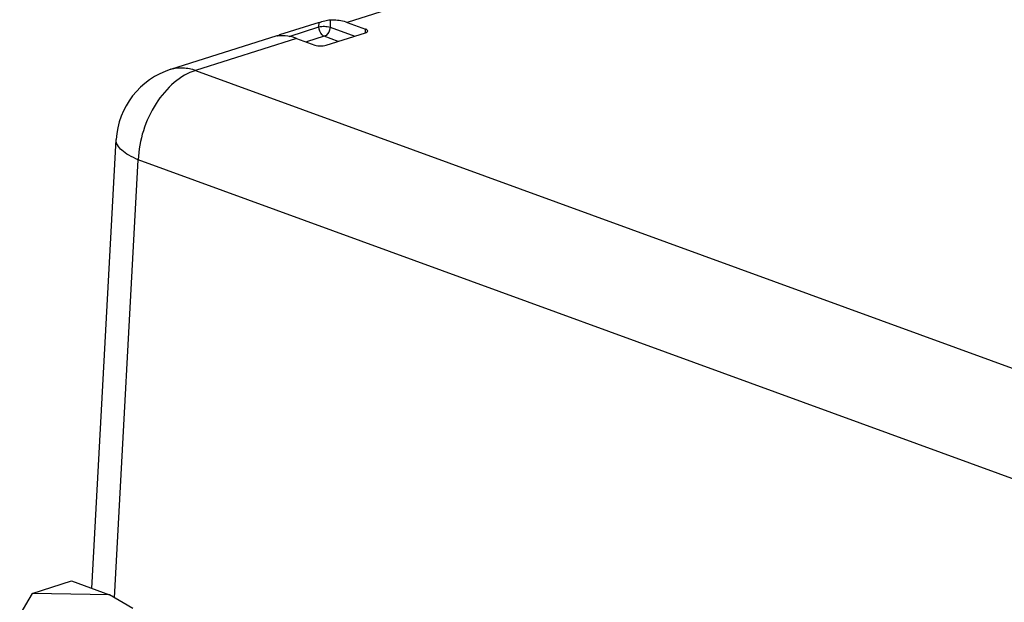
# Model space of a CAD drawing. Header units: millimetres. Extents: x 0 to 210, y 0 to 297.
# Tile 17 of 27: x 63 to 78, y 232 to 241. Entities that reach past the tile are written whole.
import ezdxf

# ---------------------------------------------------------------- set-up
doc = ezdxf.new("R2010")
doc.units = ezdxf.units.MM
doc.header["$LTSCALE"] = 19.36
doc.layers.get('0').update_dxf_attribs({"linetype": 'CONTINUOUS'})

msp = doc.modelspace()

# ---------------------------------------------------------------- linework, layer by layer
at = {"color": 9, "linetype": 'CONTINUOUS'}
for p, q in [((76.19235, 243.56325), (67.68416, 240.87117)), ((66.79472, 240.65628), (67.25059, 240.80052)), ((67.25059, 240.80052), (67.25163, 240.869)), ((67.42196, 240.90984), (67.42026, 240.79733)), ((67.42026, 240.79733), (67.79915, 240.65904)), ((67.96453, 240.71075), (67.9654, 240.76852)), ((66.90843, 240.62572), (65.359, 240.13547)), ((66.64828, 240.6781), (66.64807, 240.66436)), ((67.33236, 240.65724), (67.05903, 240.57076)), ((67.54647, 240.57909), (67.33236, 240.65724)), ((64.97993, 240.15138), (64.98035, 240.15151)), ((65.359, 240.13547), (95.37856, 229.17876)), ((64.1144, 232.04853), (64.48075, 238.76419)), ((94.50031, 227.80748), (64.48075, 238.76419))]:
    msp.add_line(p, q, dxfattribs=at)
at = {"color": 7, "linetype": 'CONTINUOUS'}
for p, q in [((67.25163, 240.869), (66.64828, 240.6781)), ((67.68416, 240.87117), (67.9654, 240.76852)), ((64.97993, 240.15138), (66.61095, 240.66745)), ((66.90843, 240.62572), (67.18967, 240.52307)), ((67.35934, 240.51988), (67.96268, 240.71078)), ((63.76835, 232.19191), (64.14371, 239.07265)), ((62.85573, 232.11598), (63.45601, 232.30591)), ((63.45601, 232.30591), (64.03737, 232.09373)), ((62.85573, 232.11598), (62.66274, 231.79374)), ((64.03737, 232.09373), (62.85573, 232.11598)), ((64.39711, 231.88263), (64.03737, 232.09373))]:
    msp.add_line(p, q, dxfattribs=at)
for centre, radius, start, end in [((67.04467, 239.42477), 1.31451, 107.550588, 107.835461), ((66.69005, 240.11484), 0.55129, 90.112224, 94.559316), ((65.34201, 239.00722), 1.20009, 107.539287, 176.874448)]:
    msp.add_arc(centre, radius, start, end, dxfattribs=at)
at = {"color": 9, "linetype": 'CONTINUOUS'}
for points, knots in [([(67.33236, 240.65724), (67.32055, 240.66155), (67.27251, 240.69436), (67.24992, 240.75627), (67.25059, 240.80052)], [0, 0, 0, 0, 0.22117344, 1, 1, 1, 1]), ([(67.25059, 240.80052), (67.27793, 240.80917), (67.33579, 240.81365), (67.39353, 240.80708), (67.42026, 240.79733)], [0, 0, 0, 0, 0.50195042, 1, 1, 1, 1]), ([(67.42026, 240.79733), (67.42003, 240.78206), (67.41112, 240.72649), (67.37193, 240.66976), (67.33236, 240.65724)], [0, 0, 0, 0, 0.26899906, 1, 1, 1, 1]), ([(64.98035, 240.15151), (65.03948, 240.17018), (65.16964, 240.18624), (65.29693, 240.15812), (65.359, 240.13547)], [0, 0, 0, 0, 0.48412232, 1, 1, 1, 1]), ([(65.359, 240.13547), (65.23978, 240.09775), (65.0038, 239.95415), (64.73083, 239.62712), (64.54136, 239.21767), (64.48601, 238.91483), (64.48075, 238.76419)], [0, 0, 0, 0, 0.21877489, 0.46891561, 0.73627955, 1, 1, 1, 1]), ([(64.48076, 238.76419), (64.43054, 238.78433), (64.34115, 238.82572), (64.23107, 238.90073), (64.15941, 238.98163), (64.14221, 239.04494), (64.14372, 239.07265)], [0, 0, 0, 0, 0.33762738, 0.61242304, 0.82680929, 1, 1, 1, 1])]:
    msp.add_open_spline(points, degree=3, knots=knots, dxfattribs=at)
at = {"color": 7, "linetype": 'CONTINUOUS'}
for points, knots in [([(67.25163, 240.869), (67.28052, 240.87814), (67.33658, 240.89439), (67.3939, 240.9076), (67.42196, 240.90984)], [0, 0, 0, 0, 0.51850886, 1, 1, 1, 1]), ([(67.42196, 240.90984), (67.44331, 240.91155), (67.53218, 240.91341), (67.62092, 240.89425), (67.68416, 240.87117)], [0, 0, 0, 0, 0.24136923, 1, 1, 1, 1]), ([(67.99919, 240.73943), (67.99923, 240.74216), (67.99669, 240.75028), (67.98419, 240.76066), (67.97246, 240.76594), (67.9654, 240.76852)], [0, 0, 0, 0, 0.1746135, 0.51813892, 1, 1, 1, 1]), ([(66.61199, 240.66417), (66.61201, 240.66502), (66.61541, 240.66653), (66.62049, 240.66891), (66.63032, 240.67225), (66.63772, 240.67471), (66.64205, 240.67611)], [0, 0, 0, 0, 0.07835383, 0.26971697, 0.5798669, 1, 1, 1, 1]), ([(66.61393, 240.6632), (66.61343, 240.66328), (66.61272, 240.66335), (66.61199, 240.66392), (66.61199, 240.66417)], [0, 0, 0, 0, 0.66705211, 1, 1, 1, 1]), ([(66.64623, 240.66439), (66.6393, 240.66384), (66.62859, 240.66324), (66.61771, 240.6626), (66.61393, 240.6632)], [0, 0, 0, 0, 0.64447083, 1, 1, 1, 1]), ([(66.90843, 240.62572), (66.89023, 240.63236), (66.81922, 240.6552), (66.74419, 240.66626), (66.68897, 240.66614)], [0, 0, 0, 0, 0.25969821, 1, 1, 1, 1]), ([(67.96268, 240.71078), (67.97217, 240.71378), (67.98721, 240.71906), (67.9991, 240.7333), (67.99919, 240.73943)], [0, 0, 0, 0, 0.61854018, 1, 1, 1, 1]), ([(67.18967, 240.52307), (67.2164, 240.51332), (67.27414, 240.50675), (67.332, 240.51123), (67.35934, 240.51988)], [0, 0, 0, 0, 0.49804972, 1, 1, 1, 1])]:
    msp.add_open_spline(points, degree=3, knots=knots, dxfattribs=at)

doc.saveas('drawing.dxf')
